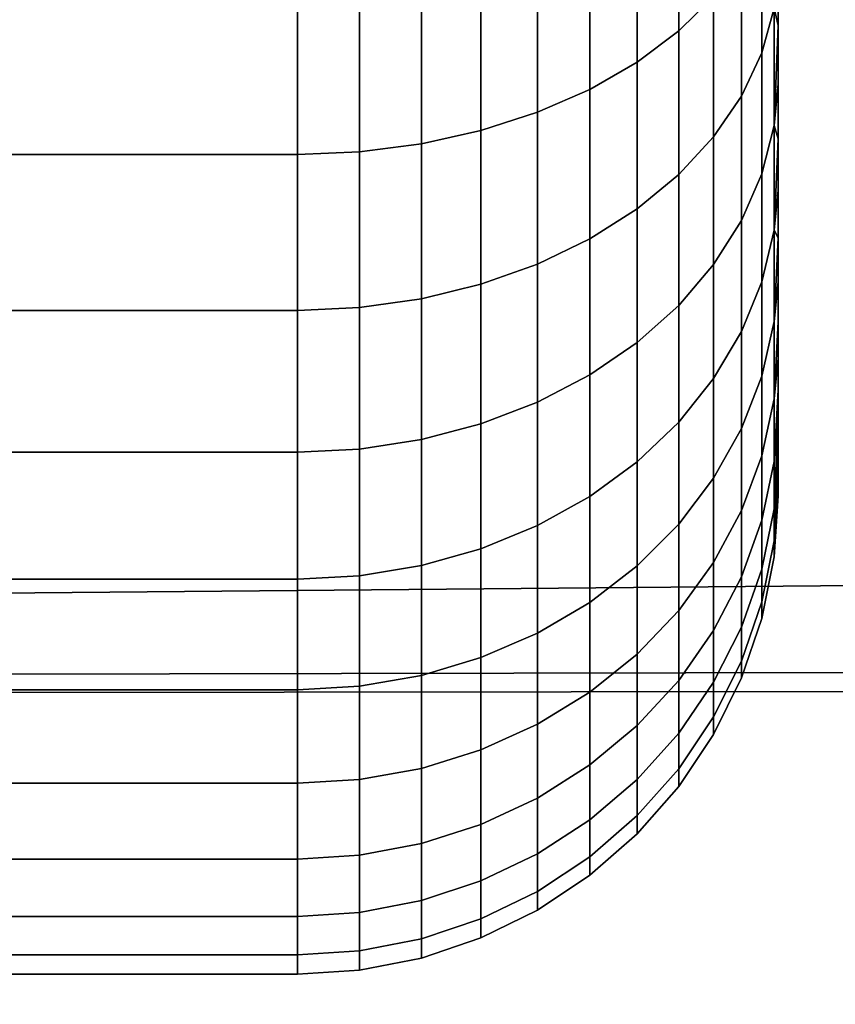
# Model space of a CAD drawing. Header units: metres. Extents: x -22 to 239, y -22 to 22.
# Tile 133 of 256: x 117.656 to 118.505, y -2.529 to -1.505. Entities that reach past the tile are written whole.
import ezdxf

# ---------------------------------------------------------------- set-up
doc = ezdxf.new("R2010")
doc.units = ezdxf.units.M
doc.layers.add('solid_10_151_033_XXX', color=7, linetype='CONTINUOUS')

msp = doc.modelspace()

# ---------------------------------------------------------------- linework, layer by layer
at = {"layer": 'solid_10_151_033_XXX'}
for points in [[(105.965271, -2.205852, 185.369705), (189.80809, -1.452186, 215.981339), (189.757828, -0.847443, 216.010925), (105.930756, -1.326393, 185.464539)], [(116.459976, -2.205854, 156.535736), (116.494484, -1.326396, 156.440918), (200.365997, -1.498383, 186.984406), (200.396576, -2.102674, 187.070755)], [(118.37809, -1.480474, 250.694534), (118.37809, -1.322617, 250.820419), (118.34169, -1.354603, 250.864456), (118.34169, -1.516278, 250.735519)], [(118.37809, -1.322617, 247.179581), (118.37809, -1.480474, 247.305466), (118.34169, -1.516278, 247.264481), (118.34169, -1.354603, 247.135544)], [(118.34169, -1.516278, 250.735519), (118.34169, -1.354603, 250.864456), (118.2985, -1.38352, 250.904251), (118.2985, -1.548646, 250.772568)], [(118.34169, -1.354603, 247.135544), (118.34169, -1.516278, 247.264481), (118.2985, -1.548646, 247.227432), (118.2985, -1.38352, 247.095749)], [(118.440895, -1.492762, 250.427231), (118.440895, -1.358817, 250.555298), (118.428123, -1.401063, 250.603638), (118.428123, -1.539172, 250.471603)], [(118.440895, -1.358817, 247.444702), (118.440895, -1.492762, 247.572769), (118.428123, -1.539172, 247.528397), (118.428123, -1.401063, 247.396362)], [(118.2985, -1.548646, 250.772568), (118.2985, -1.38352, 250.904251), (118.249245, -1.408872, 250.939148), (118.249245, -1.577024, 250.805054)], [(118.2985, -1.38352, 247.095749), (118.2985, -1.548646, 247.227432), (118.249245, -1.577024, 247.194946), (118.249245, -1.408872, 247.060852)], [(118.428123, -1.539172, 250.471603), (118.428123, -1.401063, 250.603638), (118.407066, -1.441848, 250.65033), (118.407066, -1.583978, 250.514435)], [(118.428123, -1.401063, 247.396362), (118.428123, -1.539172, 247.528397), (118.407066, -1.583978, 247.485565), (118.407066, -1.441848, 247.34967)], [(118.249245, -1.577024, 250.805054), (118.249245, -1.408872, 250.939148), (118.194778, -1.430223, 250.968536), (118.194778, -1.600924, 250.832397)], [(118.249245, -1.408872, 247.060852), (118.249245, -1.577024, 247.194946), (118.194778, -1.600924, 247.167603), (118.194778, -1.430224, 247.031464)], [(118.194778, -1.600924, 250.832397), (118.194778, -1.430223, 250.968536), (118.136032, -1.447209, 250.991913), (118.136032, -1.619937, 250.854172)], [(118.194778, -1.430224, 247.031464), (118.194778, -1.600924, 247.167603), (118.136032, -1.619937, 247.145828), (118.136032, -1.447209, 247.008087)], [(118.407066, -1.583978, 250.514435), (118.407066, -1.441848, 250.65033), (118.37809, -1.480474, 250.694534), (118.37809, -1.626411, 250.555008)], [(118.407066, -1.441848, 247.34967), (118.407066, -1.583978, 247.485565), (118.37809, -1.626411, 247.444992), (118.37809, -1.480474, 247.305466)], [(105.965271, -2.205852, 185.369705), (189.885117, -2.057333, 215.935974), (189.80809, -1.452186, 215.981339)], [(118.136032, -1.619937, 250.854172), (118.136032, -1.447209, 250.991913), (118.074013, -1.459538, 251.008881), (118.074013, -1.633738, 250.869965)], [(118.136032, -1.447209, 247.008087), (118.136032, -1.619937, 247.145828), (118.074013, -1.633738, 247.130035), (118.074013, -1.459538, 246.991119)], [(118.440895, -1.492762, 247.572769), (118.445175, -1.446666, 247.619003), (118.445175, -1.510794, 247.689468)], [(118.440895, -1.492762, 250.427231), (118.440895, -1.614688, 250.287674), (118.445175, -1.510795, 250.310532), (118.445175, -1.446667, 250.380997)], [(118.445175, -1.510795, 250.310532), (118.445175, -1.510794, 247.689468), (118.445175, -1.446666, 247.619003)], [(118.445175, -1.446667, 250.380997), (118.445175, -1.510795, 250.310532), (118.445175, -1.446666, 247.619003)], [(118.074013, -1.633738, 250.869965), (118.074013, -1.459538, 251.008881), (118.009789, -1.466999, 251.01915), (118.009789, -1.642088, 250.879517)], [(118.074013, -1.459538, 246.991119), (118.074013, -1.633738, 247.130035), (118.009789, -1.642088, 247.120483), (118.009789, -1.466999, 246.98085)], [(117.945175, -1.469463, 246.977463), (117.945175, -1.644847, 247.117325), (94.845177, -1.644847, 247.117325), (94.845177, -1.469464, 246.977463)], [(117.945175, -1.644847, 250.882675), (117.945175, -1.469463, 251.022537), (94.845177, -1.469464, 251.022537), (94.845177, -1.644847, 250.882675)], [(118.009789, -1.642088, 250.879517), (118.009789, -1.466999, 251.01915), (117.945175, -1.469463, 251.022537), (117.945175, -1.644847, 250.882675)], [(118.009789, -1.466999, 246.98085), (118.009789, -1.642088, 247.120483), (117.945175, -1.644847, 247.117325), (117.945175, -1.469463, 246.977463)], [(118.37809, -1.626411, 250.555008), (118.37809, -1.480474, 250.694534), (118.34169, -1.516278, 250.735519), (118.34169, -1.665745, 250.592621)], [(118.37809, -1.480474, 247.305466), (118.37809, -1.626411, 247.444992), (118.34169, -1.665745, 247.407379), (118.34169, -1.516278, 247.264481)], [(118.440895, -1.614688, 250.287674), (118.440895, -1.492762, 250.427231), (118.428123, -1.539172, 250.471603), (118.428123, -1.664889, 250.327698)], [(118.440895, -1.492762, 247.572769), (118.440895, -1.614688, 247.712326), (118.428123, -1.664889, 247.672302), (118.428123, -1.539172, 247.528397)], [(118.440895, -1.492762, 247.572769), (118.445175, -1.510794, 247.689468), (118.440895, -1.614688, 247.712326)], [(118.440895, -1.614688, 247.712326), (118.445175, -1.510794, 247.689468), (118.445175, -1.571469, 247.762878)], [(118.440895, -1.614688, 250.287674), (118.445175, -1.57147, 250.237122), (118.445175, -1.510795, 250.310532)], [(118.445175, -1.57147, 250.237122), (118.445175, -1.571469, 247.762878), (118.445175, -1.510794, 247.689468)], [(118.445175, -1.510795, 250.310532), (118.445175, -1.57147, 250.237122), (118.445175, -1.510794, 247.689468)], [(118.34169, -1.665745, 250.592621), (118.34169, -1.516278, 250.735519), (118.2985, -1.548646, 250.772568), (118.2985, -1.701303, 250.626617)], [(118.34169, -1.516278, 247.264481), (118.34169, -1.665745, 247.407379), (118.2985, -1.701303, 247.373383), (118.2985, -1.548646, 247.227432)], [(118.428123, -1.664889, 250.327698), (118.428123, -1.539172, 250.471603), (118.407066, -1.583978, 250.514435), (118.407066, -1.713354, 250.366348)], [(118.428123, -1.539172, 247.528397), (118.428123, -1.664889, 247.672302), (118.407066, -1.713354, 247.633652), (118.407066, -1.583978, 247.485565)], [(118.2985, -1.701303, 250.626617), (118.2985, -1.548646, 250.772568), (118.249245, -1.577024, 250.805054), (118.249245, -1.732478, 250.656418)], [(118.2985, -1.548646, 247.227432), (118.2985, -1.701303, 247.373383), (118.249245, -1.732478, 247.343582), (118.249245, -1.577024, 247.194946)], [(118.249245, -1.732478, 250.656418), (118.249245, -1.577024, 250.805054), (118.194778, -1.600924, 250.832397), (118.194778, -1.758734, 250.681519)], [(118.249245, -1.577024, 247.194946), (118.249245, -1.732478, 247.343582), (118.194778, -1.758735, 247.318481), (118.194778, -1.600924, 247.167603)], [(118.440895, -1.614688, 247.712326), (118.445175, -1.571469, 247.762878), (118.445175, -1.628596, 247.839111)], [(118.440895, -1.614688, 250.287674), (118.440895, -1.723613, 250.137741), (118.445175, -1.628597, 250.160889), (118.445175, -1.57147, 250.237122)], [(118.445175, -1.628597, 250.160889), (118.445175, -1.628596, 247.839111), (118.445175, -1.571469, 247.762878)], [(118.445175, -1.57147, 250.237122), (118.445175, -1.628597, 250.160889), (118.445175, -1.571469, 247.762878)], [(118.407066, -1.713354, 250.366348), (118.407066, -1.583978, 250.514435), (118.37809, -1.626411, 250.555008), (118.37809, -1.759254, 250.402954)], [(118.407066, -1.583978, 247.485565), (118.407066, -1.713354, 247.633652), (118.37809, -1.759254, 247.597046), (118.37809, -1.626411, 247.444992)], [(118.194778, -1.758734, 250.681519), (118.194778, -1.600924, 250.832397), (118.136032, -1.619937, 250.854172), (118.136032, -1.779622, 250.701492)], [(118.194778, -1.600924, 247.167603), (118.194778, -1.758735, 247.318481), (118.136032, -1.779622, 247.298508), (118.136032, -1.619937, 247.145828)], [(118.440895, -1.723613, 250.137741), (118.440895, -1.614688, 250.287674), (118.428123, -1.664889, 250.327698), (118.428123, -1.777201, 250.173126)], [(118.440895, -1.614688, 247.712326), (118.440895, -1.723613, 247.862259), (118.428123, -1.777201, 247.826874), (118.428123, -1.664889, 247.672302)], [(118.440895, -1.614688, 247.712326), (118.445175, -1.628596, 247.839111), (118.440895, -1.723613, 247.862259)], [(118.136032, -1.779622, 250.701492), (118.136032, -1.619937, 250.854172), (118.074013, -1.633738, 250.869965), (118.074013, -1.794783, 250.715988)], [(118.136032, -1.619937, 247.145828), (118.136032, -1.779622, 247.298508), (118.074013, -1.794783, 247.284012), (118.074013, -1.633738, 247.130035)], [(118.37809, -1.759254, 250.402954), (118.37809, -1.626411, 250.555008), (118.34169, -1.665745, 250.592621), (118.34169, -1.8018, 250.43689)], [(118.37809, -1.626411, 247.444992), (118.37809, -1.759254, 247.597046), (118.34169, -1.8018, 247.56311), (118.34169, -1.665745, 247.407379)], [(118.074013, -1.794783, 250.715988), (118.074013, -1.633738, 250.869965), (118.009789, -1.642088, 250.879517), (118.009789, -1.803957, 250.724762)], [(118.074013, -1.633738, 247.130035), (118.074013, -1.794783, 247.284012), (118.009789, -1.803957, 247.275238), (118.009789, -1.642088, 247.120483)], [(118.440895, -1.723613, 247.862259), (118.445175, -1.628596, 247.839111), (118.445175, -1.682035, 247.917984)], [(118.440895, -1.723613, 250.137741), (118.445175, -1.682036, 250.082016), (118.445175, -1.628597, 250.160889)], [(118.445175, -1.682036, 250.082016), (118.445175, -1.682035, 247.917984), (118.445175, -1.628596, 247.839111)], [(118.445175, -1.628597, 250.160889), (118.445175, -1.682036, 250.082016), (118.445175, -1.628596, 247.839111)], [(117.945175, -1.644847, 247.117325), (117.945175, -1.806987, 247.272339), (94.845177, -1.806988, 247.272339), (94.845177, -1.644847, 247.117325)], [(117.945175, -1.806987, 250.727661), (117.945175, -1.644847, 250.882675), (94.845177, -1.644847, 250.882675), (94.845177, -1.806988, 250.727661)], [(118.009789, -1.803957, 250.724762), (118.009789, -1.642088, 250.879517), (117.945175, -1.644847, 250.882675), (117.945175, -1.806987, 250.727661)], [(118.009789, -1.642088, 247.120483), (118.009789, -1.803957, 247.275238), (117.945175, -1.806987, 247.272339), (117.945175, -1.644847, 247.117325)], [(118.34169, -1.8018, 250.43689), (118.34169, -1.665745, 250.592621), (118.2985, -1.701303, 250.626617), (118.2985, -1.840263, 250.46756)], [(118.34169, -1.665745, 247.407379), (118.34169, -1.8018, 247.56311), (118.2985, -1.840263, 247.53244), (118.2985, -1.701303, 247.373383)], [(118.428123, -1.777201, 250.173126), (118.428123, -1.664889, 250.327698), (118.407066, -1.713354, 250.366348), (118.407066, -1.828936, 250.207275)], [(118.428123, -1.664889, 247.672302), (118.428123, -1.777201, 247.826874), (118.407066, -1.828936, 247.792725), (118.407066, -1.713354, 247.633652)], [(118.440895, -1.723613, 247.862259), (118.445175, -1.682035, 247.917984), (118.445175, -1.731641, 247.999298)], [(118.440895, -1.723613, 250.137741), (118.440895, -1.818661, 249.978668), (118.445175, -1.731642, 250.000702), (118.445175, -1.682036, 250.082016)], [(118.445175, -1.731642, 250.000702), (118.445175, -1.731641, 247.999298), (118.445175, -1.682035, 247.917984)], [(118.445175, -1.682036, 250.082016), (118.445175, -1.731642, 250.000702), (118.445175, -1.682035, 247.917984)], [(118.2985, -1.840263, 250.46756), (118.2985, -1.701303, 250.626617), (118.249245, -1.732478, 250.656418), (118.249245, -1.873984, 250.494446)], [(118.2985, -1.701303, 247.373383), (118.2985, -1.840263, 247.53244), (118.249245, -1.873984, 247.505554), (118.249245, -1.732478, 247.343582)], [(118.407066, -1.828936, 250.207275), (118.407066, -1.713354, 250.366348), (118.37809, -1.759254, 250.402954), (118.37809, -1.877932, 250.239609)], [(118.407066, -1.713354, 247.633652), (118.407066, -1.828936, 247.792725), (118.37809, -1.877932, 247.760391), (118.37809, -1.759254, 247.597046)], [(118.440895, -1.818661, 249.978668), (118.440895, -1.723613, 250.137741), (118.428123, -1.777201, 250.173126), (118.428123, -1.875204, 250.009094)], [(118.440895, -1.723613, 247.862259), (118.440895, -1.818661, 248.021332), (118.428123, -1.875204, 247.990906), (118.428123, -1.777201, 247.826874)], [(118.440895, -1.723613, 247.862259), (118.445175, -1.731641, 247.999298), (118.440895, -1.818661, 248.021332)], [(118.249245, -1.873984, 250.494446), (118.249245, -1.732478, 250.656418), (118.194778, -1.758734, 250.681519), (118.194778, -1.902385, 250.517105)], [(118.249245, -1.732478, 247.343582), (118.249245, -1.873984, 247.505554), (118.194778, -1.902385, 247.482895), (118.194778, -1.758735, 247.318481)], [(118.440895, -1.818661, 248.021332), (118.445175, -1.731641, 247.999298), (118.445175, -1.777336, 248.082901)], [(118.440895, -1.818661, 249.978668), (118.445175, -1.777337, 249.917099), (118.445175, -1.731642, 250.000702)], [(118.445175, -1.777337, 249.917099), (118.445175, -1.777336, 248.082901), (118.445175, -1.731641, 247.999298)], [(118.445175, -1.731642, 250.000702), (118.445175, -1.777337, 249.917099), (118.445175, -1.731641, 247.999298)], [(118.194778, -1.902385, 250.517105), (118.194778, -1.758734, 250.681519), (118.136032, -1.779622, 250.701492), (118.136032, -1.924978, 250.535126)], [(118.194778, -1.758735, 247.318481), (118.194778, -1.902385, 247.482895), (118.136032, -1.924978, 247.464874), (118.136032, -1.779622, 247.298508)], [(118.37809, -1.877932, 250.239609), (118.37809, -1.759254, 250.402954), (118.34169, -1.8018, 250.43689), (118.34169, -1.923348, 250.269592)], [(118.37809, -1.759254, 247.597046), (118.37809, -1.877932, 247.760391), (118.34169, -1.923348, 247.730408), (118.34169, -1.8018, 247.56311)], [(118.136032, -1.924978, 250.535126), (118.136032, -1.779622, 250.701492), (118.074013, -1.794783, 250.715988), (118.074013, -1.941378, 250.548203)], [(118.136032, -1.779622, 247.298508), (118.136032, -1.924978, 247.464874), (118.074013, -1.941378, 247.451797), (118.074013, -1.794783, 247.284012)], [(118.428123, -1.875204, 250.009094), (118.428123, -1.777201, 250.173126), (118.407066, -1.828936, 250.207275), (118.407066, -1.929792, 250.038467)], [(118.428123, -1.777201, 247.826874), (118.428123, -1.875204, 247.990906), (118.407066, -1.929792, 247.961533), (118.407066, -1.828936, 247.792725)], [(118.440895, -1.899067, 248.188293), (118.440895, -1.818661, 248.021332), (118.445175, -1.777336, 248.082901), (118.445175, -1.818993, 248.168579)], [(118.440895, -1.818661, 249.978668), (118.440895, -1.899067, 249.811707), (118.445175, -1.818994, 249.831421), (118.445175, -1.777337, 249.917099)], [(118.445175, -1.818994, 249.831421), (118.445175, -1.818993, 248.168579), (118.445175, -1.777336, 248.082901)], [(118.445175, -1.777337, 249.917099), (118.445175, -1.818994, 249.831421), (118.445175, -1.777336, 248.082901)], [(118.074013, -1.941378, 250.548203), (118.074013, -1.794783, 250.715988), (118.009789, -1.803957, 250.724762), (118.009789, -1.951301, 250.556107)], [(118.074013, -1.794783, 247.284012), (118.074013, -1.941378, 247.451797), (118.009789, -1.951301, 247.443893), (118.009789, -1.803957, 247.275238)], [(118.34169, -1.923348, 250.269592), (118.34169, -1.8018, 250.43689), (118.2985, -1.840263, 250.46756), (118.2985, -1.964406, 250.296692)], [(118.34169, -1.8018, 247.56311), (118.34169, -1.923348, 247.730408), (118.2985, -1.964406, 247.703308), (118.2985, -1.840263, 247.53244)], [(117.945175, -1.806987, 247.272339), (117.945175, -1.954579, 247.441269), (94.845177, -1.954579, 247.441269), (94.845177, -1.806988, 247.272339)], [(117.945175, -1.954579, 250.558731), (117.945175, -1.806987, 250.727661), (94.845177, -1.806988, 250.727661), (94.845177, -1.954579, 250.558731)], [(118.009789, -1.951301, 250.556107), (118.009789, -1.803957, 250.724762), (117.945175, -1.806987, 250.727661), (117.945175, -1.954579, 250.558731)], [(118.009789, -1.803957, 247.275238), (118.009789, -1.951301, 247.443893), (117.945175, -1.954579, 247.441269), (117.945175, -1.806987, 247.272339)], [(118.440895, -1.899067, 249.811707), (118.440895, -1.818661, 249.978668), (118.428123, -1.875204, 250.009094), (118.428123, -1.958109, 249.836929)], [(118.440895, -1.818661, 248.021332), (118.440895, -1.899067, 248.188293), (118.428123, -1.958109, 248.163071), (118.428123, -1.875204, 247.990906)], [(118.440895, -1.899067, 248.188293), (118.445175, -1.818993, 248.168579), (118.445175, -1.856514, 248.256119)], [(118.440895, -1.899067, 249.811707), (118.445175, -1.856514, 249.743881), (118.445175, -1.818994, 249.831421)], [(118.445175, -1.856514, 249.743881), (118.445175, -1.856514, 248.256119), (118.445175, -1.818993, 248.168579)], [(118.445175, -1.818994, 249.831421), (118.445175, -1.856514, 249.743881), (118.445175, -1.818993, 248.168579)], [(118.407066, -1.929792, 250.038467), (118.407066, -1.828936, 250.207275), (118.37809, -1.877932, 250.239609), (118.37809, -1.98149, 250.066284)], [(118.407066, -1.828936, 247.792725), (118.407066, -1.929792, 247.961533), (118.37809, -1.98149, 247.933716), (118.37809, -1.877932, 247.760391)], [(118.2985, -1.964406, 250.296692), (118.2985, -1.840263, 250.46756), (118.249245, -1.873984, 250.494446), (118.249245, -2.000402, 250.32045)], [(118.2985, -1.840263, 247.53244), (118.2985, -1.964406, 247.703308), (118.249245, -2.000402, 247.67955), (118.249245, -1.873984, 247.505554)], [(118.440895, -1.964182, 248.361801), (118.440895, -1.899067, 248.188293), (118.445175, -1.856514, 248.256119), (118.445175, -1.889836, 248.345383)], [(118.440895, -1.899067, 249.811707), (118.440895, -1.964182, 249.638199), (118.445175, -1.889837, 249.654617), (118.445175, -1.856514, 249.743881)], [(118.445175, -1.889837, 249.654617), (118.445175, -1.889836, 248.345383), (118.445175, -1.856514, 248.256119)], [(118.445175, -1.856514, 249.743881), (118.445175, -1.889837, 249.654617), (118.445175, -1.856514, 248.256119)], [(118.249245, -2.000402, 250.32045), (118.249245, -1.873984, 250.494446), (118.194778, -1.902385, 250.517105), (118.194778, -2.030718, 250.340469)], [(118.249245, -1.873984, 247.505554), (118.249245, -2.000402, 247.67955), (118.194778, -2.030718, 247.659531), (118.194778, -1.902385, 247.482895)], [(118.37809, -1.98149, 250.066284), (118.37809, -1.877932, 250.239609), (118.34169, -1.923348, 250.269592), (118.34169, -2.02941, 250.092072)], [(118.37809, -1.877932, 247.760391), (118.37809, -1.98149, 247.933716), (118.34169, -2.02941, 247.907928), (118.34169, -1.923348, 247.730408)], [(118.428123, -1.958109, 249.836929), (118.428123, -1.875204, 250.009094), (118.407066, -1.929792, 250.038467), (118.407066, -2.015111, 249.861298)], [(118.428123, -1.875204, 247.990906), (118.428123, -1.958109, 248.163071), (118.407066, -2.015111, 248.138702), (118.407066, -1.929792, 247.961533)], [(118.440895, -1.964182, 248.361801), (118.445175, -1.889836, 248.345383), (118.445175, -1.918863, 248.436127)], [(118.440895, -1.964182, 249.638199), (118.445175, -1.918863, 249.563873), (118.445175, -1.889837, 249.654617)], [(118.445175, -1.918863, 249.563873), (118.445175, -1.918863, 248.436127), (118.445175, -1.889836, 248.345383)], [(118.445175, -1.889837, 249.654617), (118.445175, -1.918863, 249.563873), (118.445175, -1.889836, 248.345383)], [(118.194778, -2.030718, 250.340469), (118.194778, -1.902385, 250.517105), (118.136032, -1.924978, 250.535126), (118.136032, -2.054836, 250.356384)], [(118.194778, -1.902385, 247.482895), (118.194778, -2.030718, 247.659531), (118.136032, -2.054836, 247.643616), (118.136032, -1.924978, 247.464874)], [(118.440895, -1.964182, 249.638199), (118.440895, -1.899067, 249.811707), (118.428123, -1.958109, 249.836929), (118.428123, -2.025249, 249.658051)], [(118.440895, -1.899067, 248.188293), (118.440895, -1.964182, 248.361801), (118.428123, -2.025249, 248.341949), (118.428123, -1.958109, 248.163071)], [(118.136032, -2.054836, 250.356384), (118.136032, -1.924978, 250.535126), (118.074013, -1.941378, 250.548203), (118.074013, -2.072341, 250.367935)], [(118.136032, -1.924978, 247.464874), (118.136032, -2.054836, 247.643616), (118.074013, -2.072341, 247.632065), (118.074013, -1.941378, 247.451797)], [(118.34169, -2.02941, 250.092072), (118.34169, -1.923348, 250.269592), (118.2985, -1.964406, 250.296692), (118.2985, -2.072732, 250.115387)], [(118.34169, -1.923348, 247.730408), (118.34169, -2.02941, 247.907928), (118.2985, -2.072732, 247.884613), (118.2985, -1.964406, 247.703308)], [(118.440895, -2.013483, 248.540436), (118.440895, -1.964182, 248.361801), (118.445175, -1.918863, 248.436127), (118.445175, -1.943533, 248.528107)], [(118.440895, -2.013483, 249.459564), (118.445175, -1.943534, 249.471878), (118.445175, -1.918863, 249.563873)], [(118.440895, -2.013483, 249.459564), (118.445175, -1.918863, 249.563873), (118.440895, -1.964182, 249.638199)], [(118.445175, -1.943534, 249.471878), (118.445175, -1.943533, 248.528107), (118.445175, -1.918863, 248.436127)], [(118.445175, -1.918863, 249.563873), (118.445175, -1.943534, 249.471878), (118.445175, -1.918863, 248.436127)], [(118.407066, -2.015111, 249.861298), (118.407066, -1.929792, 250.038467), (118.37809, -1.98149, 250.066284), (118.37809, -2.069094, 249.884369)], [(118.407066, -1.929792, 247.961533), (118.407066, -2.015111, 248.138702), (118.37809, -2.069094, 248.115631), (118.37809, -1.98149, 247.933716)], [(118.074013, -2.072341, 250.367935), (118.074013, -1.941378, 250.548203), (118.009789, -1.951301, 250.556107), (118.009789, -2.082934, 250.374939)], [(118.074013, -1.941378, 247.451797), (118.074013, -2.072341, 247.632065), (118.009789, -2.082934, 247.625061), (118.009789, -1.951301, 247.443893)], [(118.440895, -2.013483, 248.540436), (118.445175, -1.943533, 248.528107), (118.445175, -1.963804, 248.621216)], [(118.440895, -2.013483, 249.459564), (118.445175, -1.963804, 249.378784), (118.445175, -1.943534, 249.471878)], [(118.445175, -1.963804, 249.378784), (118.445175, -1.963804, 248.621216), (118.445175, -1.943533, 248.528107)], [(118.445175, -1.943534, 249.471878), (118.445175, -1.963804, 249.378784), (118.445175, -1.943533, 248.528107)], [(117.945175, -1.954579, 247.441269), (117.945175, -2.086433, 247.622757), (94.845177, -2.086433, 247.622757), (94.845177, -1.954579, 247.441269)], [(117.945175, -2.086433, 250.377243), (117.945175, -1.954579, 250.558731), (94.845177, -1.954579, 250.558731), (94.845177, -2.086433, 250.377243)], [(118.009789, -2.082934, 250.374939), (118.009789, -1.951301, 250.556107), (117.945175, -1.954579, 250.558731), (117.945175, -2.086433, 250.377243)], [(118.009789, -1.951301, 247.443893), (118.009789, -2.082934, 247.625061), (117.945175, -2.086433, 247.622757), (117.945175, -1.954579, 247.441269)], [(118.2985, -2.072732, 250.115387), (118.2985, -1.964406, 250.296692), (118.249245, -2.000402, 250.32045), (118.249245, -2.110713, 250.135818)], [(118.2985, -1.964406, 247.703308), (118.2985, -2.072732, 247.884613), (118.249245, -2.110713, 247.864182), (118.249245, -2.000402, 247.67955)], [(118.428123, -2.025249, 249.658051), (118.428123, -1.958109, 249.836929), (118.407066, -2.015111, 249.861298), (118.407066, -2.084205, 249.6772)], [(118.428123, -1.958109, 248.163071), (118.428123, -2.025249, 248.341949), (118.407066, -2.084205, 248.3228), (118.407066, -2.015111, 248.138702)], [(118.440895, -2.013483, 249.459564), (118.440895, -1.964182, 249.638199), (118.428123, -2.025249, 249.658051), (118.428123, -2.076082, 249.473846)], [(118.440895, -1.964182, 248.361801), (118.440895, -2.013483, 248.540436), (118.428123, -2.076082, 248.526154), (118.428123, -2.025249, 248.341949)], [(118.440895, -2.046572, 248.722778), (118.440895, -2.013483, 248.540436), (118.445175, -1.963804, 248.621216), (118.445175, -1.979611, 248.715149)], [(118.440895, -2.046572, 249.277222), (118.445175, -1.979611, 249.284836), (118.445175, -1.963804, 249.378784)], [(118.440895, -2.046572, 249.277222), (118.445175, -1.963804, 249.378784), (118.440895, -2.013483, 249.459564)], [(118.445175, -1.979611, 249.284836), (118.445175, -1.979611, 248.715149), (118.445175, -1.963804, 248.621216)], [(118.445175, -1.963804, 249.378784), (118.445175, -1.979611, 249.284836), (118.445175, -1.963804, 248.621216)], [(118.37809, -2.069094, 249.884369), (118.37809, -1.98149, 250.066284), (118.34169, -2.02941, 250.092072), (118.34169, -2.119133, 249.905762)], [(118.37809, -1.98149, 247.933716), (118.37809, -2.069094, 248.115631), (118.34169, -2.119133, 248.094238), (118.34169, -2.02941, 247.907928)], [(118.440895, -2.046572, 248.722778), (118.445175, -1.979611, 248.715149), (118.445175, -1.990928, 248.809723)], [(118.440895, -2.046572, 249.277222), (118.445175, -1.990928, 249.190262), (118.445175, -1.979611, 249.284836)], [(118.445175, -1.990928, 249.190262), (118.445175, -1.990928, 248.809723), (118.445175, -1.979611, 248.715149)], [(118.445175, -1.979611, 249.284836), (118.445175, -1.990928, 249.190262), (118.445175, -1.979611, 248.715149)], [(118.440895, -2.063184, 248.907349), (118.440895, -2.046572, 248.722778), (118.445175, -1.990928, 248.809723), (118.445175, -1.997731, 248.90477)], [(118.440895, -2.063184, 249.092651), (118.445175, -1.997731, 249.09523), (118.445175, -1.990928, 249.190262)], [(118.440895, -2.063184, 249.092651), (118.445175, -1.990928, 249.190262), (118.440895, -2.046572, 249.277222)], [(118.445175, -1.997731, 249.09523), (118.445175, -1.997731, 248.90477), (118.445175, -1.990928, 248.809723)], [(118.445175, -1.990928, 249.190262), (118.445175, -1.997731, 249.09523), (118.445175, -1.990928, 248.809723)], [(118.249245, -2.110713, 250.135818), (118.249245, -2.000402, 250.32045), (118.194778, -2.030718, 250.340469), (118.194778, -2.142702, 250.15303)], [(118.249245, -2.000402, 247.67955), (118.249245, -2.110713, 247.864182), (118.194778, -2.142702, 247.84697), (118.194778, -2.030718, 247.659531)], [(118.440895, -2.063184, 248.907349), (118.445175, -1.997731, 248.90477), (118.445175, -1.999999, 249)], [(118.440895, -2.063184, 249.092651), (118.445175, -1.999999, 249), (118.445175, -1.997731, 249.09523)], [(118.440895, -2.063184, 248.907349), (118.445175, -1.999999, 249), (118.440895, -2.063184, 249.092651)], [(118.445175, -1.997731, 249.09523), (118.445175, -1.999999, 249), (118.445175, -1.997731, 248.90477)], [(118.407066, -2.084205, 249.6772), (118.407066, -2.015111, 249.861298), (118.37809, -2.069094, 249.884369), (118.37809, -2.140039, 249.695343)], [(118.407066, -2.015111, 248.138702), (118.407066, -2.084205, 248.3228), (118.37809, -2.140039, 248.304657), (118.37809, -2.069094, 248.115631)], [(118.440895, -2.046572, 249.277222), (118.440895, -2.013483, 249.459564), (118.428123, -2.076082, 249.473846), (118.428123, -2.1102, 249.285843)], [(118.440895, -2.013483, 248.540436), (118.440895, -2.046572, 248.722778), (118.428123, -2.1102, 248.714157), (118.428123, -2.076082, 248.526154)], [(118.428123, -2.076082, 249.473846), (118.428123, -2.025249, 249.658051), (118.407066, -2.084205, 249.6772), (118.407066, -2.136518, 249.48764)], [(118.428123, -2.025249, 248.341949), (118.428123, -2.076082, 248.526154), (118.407066, -2.136518, 248.51236), (118.407066, -2.084205, 248.3228)], [(118.194778, -2.142702, 250.15303), (118.194778, -2.030718, 250.340469), (118.136032, -2.054836, 250.356384), (118.136032, -2.168149, 250.166733)], [(118.194778, -2.030718, 247.659531), (118.194778, -2.142702, 247.84697), (118.136032, -2.168149, 247.833267), (118.136032, -2.054836, 247.643616)], [(118.34169, -2.119133, 249.905762), (118.34169, -2.02941, 250.092072), (118.2985, -2.072732, 250.115387), (118.2985, -2.16437, 249.925095)], [(118.34169, -2.02941, 247.907928), (118.34169, -2.119133, 248.094238), (118.2985, -2.164371, 248.074905), (118.2985, -2.072732, 247.884613)], [(118.440895, -2.063184, 249.092651), (118.440895, -2.046572, 249.277222), (118.428123, -2.1102, 249.285843), (118.428123, -2.127328, 249.095535)], [(118.440895, -2.046572, 248.722778), (118.440895, -2.063184, 248.907349), (118.428123, -2.127328, 248.904465), (118.428123, -2.1102, 248.714157)], [(106.016891, -3.078105, 185.227859), (189.989182, -2.663269, 215.874496), (189.885117, -2.057333, 215.935974), (105.965271, -2.205852, 185.369705)], [(118.136032, -2.168149, 250.166733), (118.136032, -2.054836, 250.356384), (118.074013, -2.072341, 250.367935), (118.074013, -2.18662, 250.176666)], [(118.136032, -2.054836, 247.643616), (118.136032, -2.168149, 247.833267), (118.074013, -2.18662, 247.823334), (118.074013, -2.072341, 247.632065)], [(118.440895, -2.063184, 248.907349), (118.440895, -2.063184, 249.092651), (118.428123, -2.127328, 249.095535), (118.428123, -2.127328, 248.904465)], [(118.074013, -2.18662, 250.176666), (118.074013, -2.072341, 250.367935), (118.009789, -2.082934, 250.374939), (118.009789, -2.197797, 250.182678)], [(118.074013, -2.072341, 247.632065), (118.074013, -2.18662, 247.823334), (118.009789, -2.197797, 247.817322), (118.009789, -2.082934, 247.625061)], [(118.2985, -2.16437, 249.925095), (118.2985, -2.072732, 250.115387), (118.249245, -2.110713, 250.135818), (118.249245, -2.204031, 249.942047)], [(118.2985, -2.072732, 247.884613), (118.2985, -2.164371, 248.074905), (118.249245, -2.204031, 248.057953), (118.249245, -2.110713, 247.864182)], [(118.37809, -2.140039, 249.695343), (118.37809, -2.069094, 249.884369), (118.34169, -2.119133, 249.905762), (118.34169, -2.191794, 249.712158)], [(118.37809, -2.069094, 248.115631), (118.37809, -2.140039, 248.304657), (118.34169, -2.191794, 248.287842), (118.34169, -2.119133, 248.094238)], [(118.428123, -2.1102, 249.285843), (118.428123, -2.076082, 249.473846), (118.407066, -2.136518, 249.48764), (118.407066, -2.171629, 249.294174)], [(118.428123, -2.076082, 248.526154), (118.428123, -2.1102, 248.714157), (118.407066, -2.171629, 248.705826), (118.407066, -2.136518, 248.51236)], [(117.945175, -2.086433, 247.622757), (117.945175, -2.201489, 247.815323), (94.845177, -2.201489, 247.815323), (94.845177, -2.086433, 247.622757)], [(117.945175, -2.201489, 250.184677), (117.945175, -2.086433, 250.377243), (94.845177, -2.086433, 250.377243), (94.845177, -2.201489, 250.184677)], [(118.009789, -2.197797, 250.182678), (118.009789, -2.082934, 250.374939), (117.945175, -2.086433, 250.377243), (117.945175, -2.201489, 250.184677)], [(118.009789, -2.082934, 247.625061), (118.009789, -2.197797, 247.817322), (117.945175, -2.201489, 247.815323), (117.945175, -2.086433, 247.622757)], [(118.407066, -2.136518, 249.48764), (118.407066, -2.084205, 249.6772), (118.37809, -2.140039, 249.695343), (118.37809, -2.193753, 249.500717)], [(118.407066, -2.084205, 248.3228), (118.407066, -2.136518, 248.51236), (118.37809, -2.193753, 248.499283), (118.37809, -2.140039, 248.304657)], [(116.408348, -3.078109, 156.677582), (116.459976, -2.205854, 156.535736), (200.396576, -2.102674, 187.070755), (200.437485, -2.707778, 187.186813)], [(118.249245, -2.204031, 249.942047), (118.249245, -2.110713, 250.135818), (118.194778, -2.142702, 250.15303), (118.194778, -2.237433, 249.956329)], [(118.249245, -2.110713, 247.864182), (118.249245, -2.204031, 248.057953), (118.194778, -2.237433, 248.043671), (118.194778, -2.142702, 247.84697)], [(118.34169, -2.191794, 249.712158), (118.34169, -2.119133, 249.905762), (118.2985, -2.16437, 249.925095), (118.2985, -2.238582, 249.727356)], [(118.34169, -2.119133, 248.094238), (118.34169, -2.191794, 248.287842), (118.2985, -2.238582, 248.272644), (118.2985, -2.164371, 248.074905)], [(118.428123, -2.127328, 249.095535), (118.428123, -2.1102, 249.285843), (118.407066, -2.171629, 249.294174), (118.407066, -2.189256, 249.098312)], [(118.428123, -2.1102, 248.714157), (118.428123, -2.127328, 248.904465), (118.407066, -2.189256, 248.901688), (118.407066, -2.171629, 248.705826)], [(118.428123, -2.127328, 248.904465), (118.428123, -2.127328, 249.095535), (118.407066, -2.189256, 249.098312), (118.407066, -2.189256, 248.901688)], [(118.37809, -2.193753, 249.500717), (118.37809, -2.140039, 249.695343), (118.34169, -2.191794, 249.712158), (118.34169, -2.246808, 249.512817)], [(118.37809, -2.140039, 248.304657), (118.37809, -2.193753, 248.499283), (118.34169, -2.246808, 248.487183), (118.34169, -2.191794, 248.287842)], [(118.407066, -2.171629, 249.294174), (118.407066, -2.136518, 249.48764), (118.37809, -2.193753, 249.500717), (118.37809, -2.229805, 249.302048)], [(118.407066, -2.136518, 248.51236), (118.407066, -2.171629, 248.705826), (118.37809, -2.229805, 248.697952), (118.37809, -2.193753, 248.499283)], [(118.194778, -2.237433, 249.956329), (118.194778, -2.142702, 250.15303), (118.136032, -2.168149, 250.166733), (118.136032, -2.264006, 249.967682)], [(118.194778, -2.142702, 247.84697), (118.194778, -2.237433, 248.043671), (118.136032, -2.264006, 248.032318), (118.136032, -2.168149, 247.833267)], [(118.136032, -2.264006, 249.967682), (118.136032, -2.168149, 250.166733), (118.074013, -2.18662, 250.176666), (118.074013, -2.283293, 249.975922)], [(118.136032, -2.168149, 247.833267), (118.136032, -2.264006, 248.032318), (118.074013, -2.283293, 248.024078), (118.074013, -2.18662, 247.823334)], [(118.2985, -2.238582, 249.727356), (118.2985, -2.16437, 249.925095), (118.249245, -2.204031, 249.942047), (118.249245, -2.279602, 249.740692)], [(118.2985, -2.164371, 248.074905), (118.2985, -2.238582, 248.272644), (118.249245, -2.279602, 248.259308), (118.249245, -2.204031, 248.057953)], [(118.407066, -2.189256, 249.098312), (118.407066, -2.171629, 249.294174), (118.37809, -2.229805, 249.302048), (118.37809, -2.247904, 249.100952)], [(118.407066, -2.171629, 248.705826), (118.407066, -2.189256, 248.901688), (118.37809, -2.247904, 248.899048), (118.37809, -2.229805, 248.697952)], [(118.074013, -2.283293, 249.975922), (118.074013, -2.18662, 250.176666), (118.009789, -2.197797, 250.182678), (118.009789, -2.294964, 249.980911)], [(118.074013, -2.18662, 247.823334), (118.074013, -2.283293, 248.024078), (118.009789, -2.294964, 248.019089), (118.009789, -2.197797, 247.817322)], [(118.407066, -2.189256, 248.901688), (118.407066, -2.189256, 249.098312), (118.37809, -2.247904, 249.100952), (118.37809, -2.247904, 248.899048)], [(117.945175, -2.201489, 247.815323), (117.945175, -2.29882, 248.017441), (94.845177, -2.29882, 248.017441), (94.845177, -2.201489, 247.815323)], [(117.945175, -2.29882, 249.982559), (117.945175, -2.201489, 250.184677), (94.845177, -2.201489, 250.184677), (94.845177, -2.29882, 249.982559)], [(118.009789, -2.294964, 249.980911), (118.009789, -2.197797, 250.182678), (117.945175, -2.201489, 250.184677), (117.945175, -2.29882, 249.982559)], [(118.009789, -2.197797, 247.817322), (118.009789, -2.294964, 248.019089), (117.945175, -2.29882, 248.017441), (117.945175, -2.201489, 247.815323)], [(118.34169, -2.246808, 249.512817), (118.34169, -2.191794, 249.712158), (118.2985, -2.238582, 249.727356), (118.2985, -2.29477, 249.523773)], [(118.34169, -2.191794, 248.287842), (118.34169, -2.246808, 248.487183), (118.2985, -2.29477, 248.476227), (118.2985, -2.238582, 248.272644)], [(118.37809, -2.229805, 249.302048), (118.37809, -2.193753, 249.500717), (118.34169, -2.246808, 249.512817), (118.34169, -2.283731, 249.309357)], [(118.37809, -2.193753, 248.499283), (118.37809, -2.229805, 248.697952), (118.34169, -2.283731, 248.690643), (118.34169, -2.246808, 248.487183)], [(118.249245, -2.279602, 249.740692), (118.249245, -2.204031, 249.942047), (118.194778, -2.237433, 249.956329), (118.194778, -2.31415, 249.751907)], [(118.249245, -2.204031, 248.057953), (118.249245, -2.279602, 248.259308), (118.194778, -2.31415, 248.248093), (118.194778, -2.237433, 248.043671)], [(118.37809, -2.247904, 249.100952), (118.37809, -2.229805, 249.302048), (118.34169, -2.283731, 249.309357), (118.34169, -2.302268, 249.103394)], [(118.37809, -2.229805, 248.697952), (118.37809, -2.247904, 248.899048), (118.34169, -2.302268, 248.896606), (118.34169, -2.283731, 248.690643)], [(118.194778, -2.31415, 249.751907), (118.194778, -2.237433, 249.956329), (118.136032, -2.264006, 249.967682), (118.136032, -2.341634, 249.760849)], [(118.194778, -2.237433, 248.043671), (118.194778, -2.31415, 248.248093), (118.136032, -2.341634, 248.239151), (118.136032, -2.264006, 248.032318)], [(118.2985, -2.29477, 249.523773), (118.2985, -2.238582, 249.727356), (118.249245, -2.279602, 249.740692), (118.249245, -2.33682, 249.533371)], [(118.2985, -2.238582, 248.272644), (118.2985, -2.29477, 248.476227), (118.249245, -2.33682, 248.466629), (118.249245, -2.279602, 248.259308)], [(118.34169, -2.283731, 249.309357), (118.34169, -2.246808, 249.512817), (118.2985, -2.29477, 249.523773), (118.2985, -2.332482, 249.315964)], [(118.34169, -2.246808, 248.487183), (118.34169, -2.283731, 248.690643), (118.2985, -2.332482, 248.684036), (118.2985, -2.29477, 248.476227)], [(118.37809, -2.247904, 248.899048), (118.37809, -2.247904, 249.100952), (118.34169, -2.302268, 249.103394), (118.34169, -2.302268, 248.896606)], [(118.136032, -2.341634, 249.760849), (118.136032, -2.264006, 249.967682), (118.074013, -2.283293, 249.975922), (118.074013, -2.361583, 249.767319)], [(118.136032, -2.264006, 248.032318), (118.136032, -2.341634, 248.239151), (118.074013, -2.361583, 248.232681), (118.074013, -2.283293, 248.024078)], [(118.074013, -2.361583, 249.767319), (118.074013, -2.283293, 249.975922), (118.009789, -2.294964, 249.980911), (118.009789, -2.373654, 249.77124)], [(118.074013, -2.283293, 248.024078), (118.074013, -2.361583, 248.232681), (118.009789, -2.373654, 248.22876), (118.009789, -2.294964, 248.019089)], [(118.249245, -2.33682, 249.533371), (118.249245, -2.279602, 249.740692), (118.194778, -2.31415, 249.751907), (118.194778, -2.372235, 249.541443)], [(118.249245, -2.279602, 248.259308), (118.249245, -2.33682, 248.466629), (118.194778, -2.372235, 248.458557), (118.194778, -2.31415, 248.248093)], [(118.34169, -2.302268, 249.103394), (118.34169, -2.283731, 249.309357), (118.2985, -2.332482, 249.315964), (118.2985, -2.351415, 249.105606)], [(118.34169, -2.283731, 248.690643), (118.34169, -2.302268, 248.896606), (118.2985, -2.351415, 248.894394), (118.2985, -2.332482, 248.684036)], [(117.945175, -2.29882, 248.017441), (117.945175, -2.377641, 248.227463), (94.845177, -2.377641, 248.227463), (94.845177, -2.29882, 248.017441)], [(117.945175, -2.377641, 249.772537), (117.945175, -2.29882, 249.982559), (94.845177, -2.29882, 249.982559), (94.845177, -2.377641, 249.772537)], [(118.009789, -2.373654, 249.77124), (118.009789, -2.294964, 249.980911), (117.945175, -2.29882, 249.982559), (117.945175, -2.377641, 249.772537)], [(118.009789, -2.294964, 248.019089), (118.009789, -2.373654, 248.22876), (117.945175, -2.377641, 248.227463), (117.945175, -2.29882, 248.017441)], [(118.2985, -2.332482, 249.315964), (118.2985, -2.29477, 249.523773), (118.249245, -2.33682, 249.533371), (118.249245, -2.375223, 249.321747)], [(118.2985, -2.29477, 248.476227), (118.2985, -2.332482, 248.684036), (118.249245, -2.375223, 248.678253), (118.249245, -2.33682, 248.466629)], [(118.34169, -2.302268, 248.896606), (118.34169, -2.302268, 249.103394), (118.2985, -2.351415, 249.105606), (118.2985, -2.351415, 248.894394)], [(118.194778, -2.372235, 249.541443), (118.194778, -2.31415, 249.751907), (118.136032, -2.341634, 249.760849), (118.136032, -2.400409, 249.547882)], [(118.194778, -2.31415, 248.248093), (118.194778, -2.372235, 248.458557), (118.136032, -2.400409, 248.452118), (118.136032, -2.341634, 248.239151)], [(118.2985, -2.351415, 249.105606), (118.2985, -2.332482, 249.315964), (118.249245, -2.375223, 249.321747), (118.249245, -2.394502, 249.107544)], [(118.2985, -2.332482, 248.684036), (118.2985, -2.351415, 248.894394), (118.249245, -2.394502, 248.892456), (118.249245, -2.375223, 248.678253)], [(118.136032, -2.400409, 249.547882), (118.136032, -2.341634, 249.760849), (118.074013, -2.361583, 249.767319), (118.074013, -2.420858, 249.552551)], [(118.136032, -2.341634, 248.239151), (118.136032, -2.400409, 248.452118), (118.074013, -2.420858, 248.447449), (118.074013, -2.361583, 248.232681)], [(118.249245, -2.375223, 249.321747), (118.249245, -2.33682, 249.533371), (118.194778, -2.372235, 249.541443), (118.194778, -2.41122, 249.326614)], [(118.249245, -2.33682, 248.466629), (118.249245, -2.375223, 248.678253), (118.194778, -2.41122, 248.673386), (118.194778, -2.372235, 248.458557)], [(118.2985, -2.351415, 248.894394), (118.2985, -2.351415, 249.105606), (118.249245, -2.394502, 249.107544), (118.249245, -2.394502, 248.892456)], [(118.074013, -2.420858, 249.552551), (118.074013, -2.361583, 249.767319), (118.009789, -2.373654, 249.77124), (118.009789, -2.433232, 249.555374)], [(118.074013, -2.361583, 248.232681), (118.074013, -2.420858, 248.447449), (118.009789, -2.433232, 248.444626), (118.009789, -2.373654, 248.22876)], [(118.009789, -2.433232, 249.555374), (118.009789, -2.373654, 249.77124), (117.945175, -2.377641, 249.772537), (117.945175, -2.43732, 249.556305)], [(118.009789, -2.373654, 248.22876), (118.009789, -2.433232, 248.444626), (117.945175, -2.43732, 248.443695), (117.945175, -2.377641, 248.227463)], [(118.194778, -2.41122, 249.326614), (118.194778, -2.372235, 249.541443), (118.136032, -2.400409, 249.547882), (118.136032, -2.439857, 249.330505)], [(118.194778, -2.372235, 248.458557), (118.194778, -2.41122, 248.673386), (118.136032, -2.439857, 248.669495), (118.136032, -2.400409, 248.452118)], [(118.249245, -2.394502, 249.107544), (118.249245, -2.375223, 249.321747), (118.194778, -2.41122, 249.326614), (118.194778, -2.430791, 249.109161)], [(118.249245, -2.375223, 248.678253), (118.249245, -2.394502, 248.892456), (118.194778, -2.430791, 248.890839), (118.194778, -2.41122, 248.673386)], [(117.945175, -2.377641, 248.227463), (117.945175, -2.43732, 248.443695), (94.845177, -2.43732, 248.443695), (94.845177, -2.377641, 248.227463)], [(117.945175, -2.43732, 249.556305), (117.945175, -2.377641, 249.772537), (94.845177, -2.377641, 249.772537), (94.845177, -2.43732, 249.556305)], [(118.249245, -2.394502, 248.892456), (118.249245, -2.394502, 249.107544), (118.194778, -2.430791, 249.109161), (118.194778, -2.430791, 248.890839)], [(118.136032, -2.439857, 249.330505), (118.136032, -2.400409, 249.547882), (118.074013, -2.420858, 249.552551), (118.074013, -2.460642, 249.333313)], [(118.136032, -2.400409, 248.452118), (118.136032, -2.439857, 248.669495), (118.074013, -2.460642, 248.666687), (118.074013, -2.420858, 248.447449)], [(118.194778, -2.430791, 249.109161), (118.194778, -2.41122, 249.326614), (118.136032, -2.439857, 249.330505), (118.136032, -2.459661, 249.110458)], [(118.194778, -2.41122, 248.673386), (118.194778, -2.430791, 248.890839), (118.136032, -2.459661, 248.889542), (118.136032, -2.439857, 248.669495)], [(118.074013, -2.460642, 249.333313), (118.074013, -2.420858, 249.552551), (118.009789, -2.433232, 249.555374), (118.009789, -2.47322, 249.335022)], [(118.074013, -2.420858, 248.447449), (118.074013, -2.460642, 248.666687), (118.009789, -2.47322, 248.664978), (118.009789, -2.433232, 248.444626)], [(117.945175, -2.43732, 248.443695), (117.945175, -2.477374, 248.664413), (94.845177, -2.477374, 248.664413), (94.845177, -2.43732, 248.443695)], [(117.945175, -2.477374, 249.335587), (117.945175, -2.43732, 249.556305), (94.845177, -2.43732, 249.556305), (94.845177, -2.477374, 249.335587)], [(118.009789, -2.47322, 249.335022), (118.009789, -2.433232, 249.555374), (117.945175, -2.43732, 249.556305), (117.945175, -2.477374, 249.335587)], [(118.009789, -2.433232, 248.444626), (118.009789, -2.47322, 248.664978), (117.945175, -2.477374, 248.664413), (117.945175, -2.43732, 248.443695)], [(118.194778, -2.430791, 248.890839), (118.194778, -2.430791, 249.109161), (118.136032, -2.459661, 249.110458), (118.136032, -2.459661, 248.889542)], [(118.136032, -2.459661, 249.110458), (118.136032, -2.439857, 249.330505), (118.074013, -2.460642, 249.333313), (118.074013, -2.480615, 249.111404)], [(118.136032, -2.439857, 248.669495), (118.136032, -2.459661, 248.889542), (118.074013, -2.480615, 248.888596), (118.074013, -2.460642, 248.666687)], [(118.074013, -2.480615, 249.111404), (118.074013, -2.460642, 249.333313), (118.009789, -2.47322, 249.335022), (118.009789, -2.493294, 249.111969)], [(118.074013, -2.460642, 248.666687), (118.074013, -2.480615, 248.888596), (118.009789, -2.493294, 248.888031), (118.009789, -2.47322, 248.664978)], [(118.136032, -2.459661, 248.889542), (118.136032, -2.459661, 249.110458), (118.074013, -2.480615, 249.111404), (118.074013, -2.480615, 248.888596)], [(117.945175, -2.477374, 248.664413), (117.945175, -2.497483, 248.887833), (94.845177, -2.497483, 248.887833), (94.845177, -2.477374, 248.664413)], [(117.945175, -2.497483, 249.112167), (117.945175, -2.477374, 249.335587), (94.845177, -2.477374, 249.335587), (94.845177, -2.497483, 249.112167)], [(118.009789, -2.493294, 249.111969), (118.009789, -2.47322, 249.335022), (117.945175, -2.477374, 249.335587), (117.945175, -2.497483, 249.112167)], [(118.009789, -2.47322, 248.664978), (118.009789, -2.493294, 248.888031), (117.945175, -2.497483, 248.887833), (117.945175, -2.477374, 248.664413)], [(118.074013, -2.480615, 248.888596), (118.074013, -2.480615, 249.111404), (118.009789, -2.493294, 249.111969), (118.009789, -2.493294, 248.888031)], [(117.945175, -2.497483, 248.887833), (117.945175, -2.497483, 249.112167), (94.845177, -2.497483, 249.112167), (94.845177, -2.497483, 248.887833)], [(118.009789, -2.493294, 248.888031), (118.009789, -2.493294, 249.111969), (117.945175, -2.497483, 249.112167), (117.945175, -2.497483, 248.887833)]]:
    msp.add_3dface(points, dxfattribs=at)

doc.saveas('drawing.dxf')
